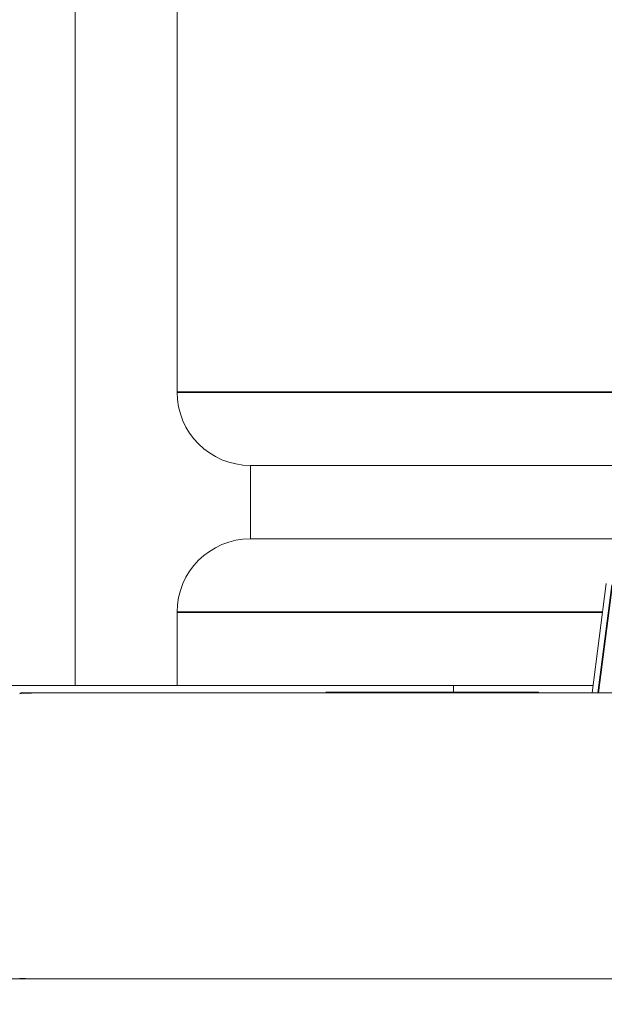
# Model space of a CAD drawing. Header units: millimetres. Extents: x 4 to 1188, y 1 to 840.
# Tile 150 of 256: x 706.448 to 706.676, y 493.952 to 494.336. Entities that reach past the tile are written whole.
import ezdxf

# ---------------------------------------------------------------- set-up
doc = ezdxf.new("R2010")
doc.units = ezdxf.units.MM
doc.layers.add('1', color=7, linetype='Continuous')
doc.styles.add('Arial Unicode MS', font='Arial Unicode MS')
doc.dimstyles.get("Standard").update_dxf_attribs({"dimtxt": 0.18, "dimasz": 0.18, "dimexe": 0.18, "dimexo": 0.0625, "dimgap": 0.09, "dimtad": 0, "dimtih": 1, "dimtoh": 1, "dimdec": 4, "dimzin": 0, "dimdsep": 46, "dimtxsty": 'Standard', "dimcen": 0.09, "dimadec": 0, "dimazin": 0, "dimtfac": 1, "dimtdec": 4, "dimtofl": 0, "dimtmove": 0, "dimatfit": 3, "dimfxl": 0, "dimtolj": 1, "dimtzin": 0, "dimarcsym": 0})

# ---------------------------------------------------------------- blocks, each defined once
blk = doc.blocks.new('_U46')
at = {"layer": '1', "color": 18, "lineweight": 35}
for p, q in [((686.89813, 499.38189), (667.74099, 499.38189)), ((669.74099, 499.38189), (669.74099, 485.8009)), ((715.23717, 485.8009), (667.74099, 485.8009))]:
    blk.add_line(p, q, dxfattribs=at)
at = {"layer": '1', "color": 18, "lineweight": 70}
for points in [[(669.74099, 499.38189), (670.51692, 495.88189), (668.96505, 495.88189)], [(669.74099, 485.8009), (668.96505, 489.3009), (670.51692, 489.30091)]]:
    blk.add_solid(points, dxfattribs=at)
at = {"layer": '1', "color": 18, "linetype": 'Continuous', "lineweight": 13, "insert": (669.2881, 490.54557), "char_height": 3, "attachment_point": 7, "rotation": 90, "line_spacing_factor": 1.047437, "style": 'Arial Unicode MS'}
blk.add_mtext('\\fArial Unicode MS|b0|i0;\\W1.0000;95', dxfattribs=at)

msp = doc.modelspace()

# ---------------------------------------------------------------- hatches: boundary and pattern name
at = {"layer": '1', "linetype": 'Continuous', "lineweight": 35}
h = msp.add_hatch(dxfattribs=at)
h.set_pattern_fill('ANSI31', color=154, scale=1.55, angle=29.9848, style=0)
h.paths.add_polyline_path([(701.47445, 493.72832), (701.47445, 493.96236), (703.25285, 493.96236), (703.25285, 493.72832)], flags=0)
h.paths.add_polyline_path([(703.38877, 493.72832), (703.38877, 493.96236), (711.35879, 493.96236), (711.35879, 493.72832)], flags=0)
h.paths.add_polyline_path([(700.37629, 493.72832), (700.37629, 493.96236), (701.06811, 493.96236), (701.06811, 493.72832)], flags=0)

# ---------------------------------------------------------------- linework, layer by layer
at = {"layer": '1', "color": 154, "linetype": 'Continuous', "lineweight": 13}
for p, q in [((706.46956, 494.07662), (706.46956, 495.54975)), ((706.50918, 494.70522), (706.50918, 494.19093)), ((706.53776, 494.16236), (706.53776, 494.13379)), ((707.38061, 494.16236), (706.53776, 494.16236)), ((706.81505, 494.13379), (706.53776, 494.13379)), ((706.67622, 494.11639), (706.67075, 494.07379)), ((706.50918, 494.10522), (706.50918, 494.07665)), ((706.40551, 494.07665), (706.61674, 494.07665)), ((706.67111, 494.07665), (706.40553, 494.07665)), ((706.44897, 494.07379), (706.49538, 494.07379)), ((706.45702, 494.07379), (706.44897, 494.07379)), ((706.45702, 494.07379), (706.70634, 494.07379)), ((706.49538, 494.07379), (706.57174, 494.07379)), ((706.57498, 494.07379), (706.56706, 494.07379)), ((706.57752, 494.07408), (706.5743, 494.07408)), ((706.57431, 494.07408), (706.5748, 494.07408)), ((706.57498, 494.07379), (706.57498, 494.07408)), ((706.58116, 494.07408), (706.58585, 494.07408)), ((706.58595, 494.07408), (706.58545, 494.07408)), ((706.58664, 494.07408), (706.59053, 494.07408)), ((706.58764, 494.07408), (706.59466, 494.07408)), ((706.58985, 494.07379), (706.58985, 494.07408)), ((706.59054, 494.07408), (706.58985, 494.07408)), ((706.59054, 494.07379), (706.58985, 494.07379)), ((706.58997, 494.07379), (706.59896, 494.07379)), ((706.59421, 494.07379), (706.59421, 494.07408)), ((706.59445, 494.07379), (706.59445, 494.07379)), ((706.59455, 494.07408), (706.5968, 494.07408)), ((706.59478, 494.07379), (706.59477, 494.07379)), ((706.59501, 494.07408), (706.59501, 494.07379)), ((706.6015, 494.07379), (706.6015, 494.07408)), ((706.61421, 494.07408), (706.62017, 494.07408)), ((706.61674, 494.07665), (706.67112, 494.07665)), ((706.61674, 494.07665), (706.61674, 494.07408)), ((706.61674, 494.07379), (706.7236, 494.07379)), ((706.62017, 494.07408), (706.6189, 494.07408)), ((706.6189, 494.07379), (706.6189, 494.07408)), ((706.62121, 494.07379), (706.6189, 494.07379)), ((706.62769, 494.07379), (706.62007, 494.07379)), ((706.62051, 494.07408), (706.62509, 494.07408)), ((706.62353, 494.07379), (706.62353, 494.07408)), ((706.62353, 494.07408), (706.6335, 494.07408)), ((706.62779, 494.07408), (706.62353, 494.07408)), ((706.62779, 494.07379), (706.62353, 494.07379)), ((706.62509, 494.07379), (706.62485, 494.07379)), ((706.62769, 494.07408), (706.62769, 494.07379)), ((706.6355, 494.07408), (706.6305, 494.07408)), ((706.6355, 494.07379), (706.6305, 494.07379)), ((706.6335, 494.07408), (706.64986, 494.07408)), ((706.63971, 494.07379), (706.63481, 494.07379)), ((706.64825, 494.07408), (706.6355, 494.07408)), ((706.64825, 494.07379), (706.6355, 494.07379)), ((706.63796, 494.07379), (706.63796, 494.07408)), ((706.64354, 494.07379), (706.64354, 494.07408)), ((706.64442, 494.07379), (706.64354, 494.07379)), ((706.64825, 494.07379), (706.64825, 494.07408)), ((706.64986, 494.07408), (706.64825, 494.07408)), ((706.64986, 494.07379), (706.64825, 494.07379)), ((706.64986, 494.07379), (706.64986, 494.07408)), ((703.38877, 493.96236), (711.35879, 493.96236)), ((706.70634, 493.96236), (706.45702, 493.96236))]:
    msp.add_line(p, q, dxfattribs=at)
at = {"layer": '1', "color": 154, "linetype": 'Continuous', "lineweight": 35}
for p, q in [((706.50918, 494.19093), (707.40918, 494.19093)), ((706.67854, 494.11593), (706.67313, 494.07379)), ((706.67482, 494.10522), (706.50918, 494.10522)), ((706.44897, 494.07379), (706.4479, 494.07356)), ((706.4479, 493.96259), (706.44897, 493.96236))]:
    msp.add_line(p, q, dxfattribs=at)
at = {"layer": '1', "color": 154, "linetype": 'Continuous', "lineweight": 13}
for centre, start, end in [((706.53776, 494.19093), 180, 270), ((706.53776, 494.10522), 90, 180)]:
    msp.add_arc(centre, 0.02857, start, end, dxfattribs=at)
for centre, major_axis, start_param, end_param in [((706.45702, 494.05236), (-0.06265, 0), 4.712389, 4.85849), ((706.45702, 493.98379), (0.06265, 0), 4.566288, 4.712389)]:
    msp.add_ellipse(centre, major_axis=major_axis, ratio=0.34202, start_param=start_param, end_param=end_param, dxfattribs=at)
for points, knots in [([(706.57498, 494.07408), (706.57458, 494.07408), (706.5738, 494.07408), (706.57269, 494.07408), (706.57168, 494.07408), (706.57077, 494.07408), (706.56994, 494.07408), (706.56922, 494.07408), (706.56859, 494.07408), (706.56806, 494.07408), (706.56763, 494.07408), (706.56732, 494.07408), (706.56711, 494.07408), (706.56701, 494.07408), (706.56704, 494.07408), (706.56718, 494.07408), (706.56741, 494.07408), (706.56766, 494.07408), (706.56779, 494.07408)], [0, 0, 0, 0, 0.070442, 0.138089, 0.203178, 0.266139, 0.327929, 0.38919, 0.450254, 0.512347, 0.573843, 0.633933, 0.69346, 0.752479, 0.812386, 0.87307, 0.935184, 1, 1, 1, 1]), ([(706.56779, 494.07408), (706.56789, 494.07408), (706.5681, 494.07408), (706.56846, 494.07408), (706.56888, 494.07408), (706.56933, 494.07408), (706.56982, 494.07408), (706.57035, 494.07408), (706.57092, 494.07408), (706.57154, 494.07408), (706.57219, 494.07408), (706.57287, 494.07408), (706.57358, 494.07408), (706.57431, 494.07408), (706.57507, 494.07408), (706.57587, 494.07408), (706.57669, 494.07408), (706.57724, 494.07408), (706.57752, 494.07408)], [0, 0, 0, 0, 0.069834, 0.137027, 0.201482, 0.26454, 0.325973, 0.386386, 0.445761, 0.505612, 0.565114, 0.62475, 0.684179, 0.744219, 0.805179, 0.868395, 0.933204, 1, 1, 1, 1]), ([(706.57646, 494.07408), (706.57616, 494.07408), (706.57556, 494.07408), (706.57472, 494.07408), (706.57393, 494.07408), (706.57321, 494.07408), (706.57261, 494.07408), (706.57213, 494.07408), (706.57183, 494.07408), (706.57169, 494.07408), (706.57171, 494.07408), (706.57178, 494.07408), (706.57195, 494.07408), (706.57214, 494.07408), (706.57224, 494.07408)], [0, 0, 0, 0, 0.085719, 0.171409, 0.258144, 0.346929, 0.433983, 0.516734, 0.597416, 0.678635, 0.760267, 0.840143, 0.920177, 1, 1, 1, 1]), ([(706.57224, 494.07408), (706.57233, 494.07408), (706.5725, 494.07408), (706.57283, 494.07408), (706.57318, 494.07408), (706.5736, 494.07408), (706.57405, 494.07408), (706.57456, 494.07408), (706.5751, 494.07408), (706.57568, 494.07408), (706.57629, 494.07408), (706.57693, 494.07408), (706.57759, 494.07408), (706.57827, 494.07408), (706.57897, 494.07408), (706.57969, 494.07408), (706.58042, 494.07408), (706.58091, 494.07408), (706.58116, 494.07408)], [0, 0, 0, 0, 0.066317, 0.129769, 0.19137, 0.251932, 0.311622, 0.370964, 0.430518, 0.491181, 0.552101, 0.612139, 0.672483, 0.733576, 0.79644, 0.860911, 0.929048, 1, 1, 1, 1]), ([(706.5748, 494.07408), (706.57492, 494.07408), (706.57515, 494.07408), (706.5756, 494.07408), (706.57611, 494.07408), (706.57669, 494.07408), (706.57733, 494.07408), (706.57805, 494.07408), (706.57884, 494.07408), (706.57969, 494.07408), (706.58059, 494.07408), (706.58152, 494.07408), (706.58248, 494.07408), (706.58347, 494.07408), (706.58448, 494.07408), (706.58551, 494.07408), (706.58657, 494.07408), (706.58728, 494.07408), (706.58764, 494.07408)], [0, 0, 0, 0, 0.062131, 0.121966, 0.18057, 0.238576, 0.296, 0.354359, 0.413781, 0.475098, 0.53728, 0.598918, 0.661235, 0.724322, 0.789217, 0.856397, 0.926508, 1, 1, 1, 1]), ([(706.58985, 494.07408), (706.58971, 494.07408), (706.58943, 494.07408), (706.5889, 494.07408), (706.5883, 494.07408), (706.58761, 494.07408), (706.58685, 494.07408), (706.58601, 494.07408), (706.58508, 494.07408), (706.58409, 494.07408), (706.58305, 494.07408), (706.58197, 494.07408), (706.58086, 494.07408), (706.57973, 494.07408), (706.57857, 494.07408), (706.57739, 494.07408), (706.57619, 494.07408), (706.57539, 494.07408), (706.57498, 494.07408)], [0, 0, 0, 0, 0.0636, 0.125297, 0.185569, 0.244698, 0.303717, 0.36292, 0.4233, 0.485177, 0.547083, 0.608525, 0.669965, 0.732299, 0.79565, 0.861055, 0.929122, 1, 1, 1, 1]), ([(706.58985, 494.07379), (706.58971, 494.07379), (706.58943, 494.07379), (706.5889, 494.07379), (706.5883, 494.07379), (706.58761, 494.07379), (706.58685, 494.07379), (706.58601, 494.07379), (706.58508, 494.07379), (706.58409, 494.07379), (706.58305, 494.07379), (706.58197, 494.07379), (706.58086, 494.07379), (706.57973, 494.07379), (706.57857, 494.07379), (706.57739, 494.07379), (706.57619, 494.07379), (706.57539, 494.07379), (706.57498, 494.07379)], [0, 0, 0, 0, 0.0636, 0.125297, 0.185569, 0.244698, 0.303717, 0.36292, 0.4233, 0.485177, 0.547083, 0.608525, 0.669965, 0.732299, 0.79565, 0.861055, 0.929122, 1, 1, 1, 1]), ([(706.58545, 494.07408), (706.58536, 494.07408), (706.58518, 494.07408), (706.58486, 494.07408), (706.58448, 494.07408), (706.58408, 494.07408), (706.58362, 494.07408), (706.58311, 494.07408), (706.58257, 494.07408), (706.58199, 494.07408), (706.58137, 494.07408), (706.58073, 494.07408), (706.58006, 494.07408), (706.57938, 494.07408), (706.57868, 494.07408), (706.57795, 494.07408), (706.57721, 494.07408), (706.57672, 494.07408), (706.57646, 494.07408)], [0, 0, 0, 0, 0.066572, 0.13029, 0.192297, 0.252922, 0.312507, 0.371488, 0.430679, 0.491399, 0.55197, 0.611245, 0.671453, 0.732173, 0.795077, 0.860442, 0.928163, 1, 1, 1, 1]), ([(706.58275, 494.07408), (706.58254, 494.07408), (706.58213, 494.07408), (706.58157, 494.07408), (706.58104, 494.07408), (706.58059, 494.07408), (706.58018, 494.07408), (706.57982, 494.07408), (706.57952, 494.07408), (706.57919, 494.07408), (706.57892, 494.07408), (706.5788, 494.07408), (706.57888, 494.07408), (706.5791, 494.07408), (706.57922, 494.07408)], [0, 0, 0, 0, 0.076073, 0.148412, 0.216418, 0.281164, 0.343381, 0.404328, 0.463673, 0.52286, 0.638732, 0.753818, 0.872606, 1, 1, 1, 1]), ([(706.57922, 494.07408), (706.57935, 494.07408), (706.5796, 494.07408), (706.5802, 494.07408), (706.58095, 494.07408), (706.58167, 494.07408), (706.58231, 494.07408), (706.58282, 494.07408), (706.58335, 494.07408), (706.58389, 494.07408), (706.58446, 494.07408), (706.58504, 494.07408), (706.58564, 494.07408), (706.58604, 494.07408), (706.58624, 494.07408)], [0, 0, 0, 0, 0.118287, 0.232233, 0.346524, 0.465805, 0.527138, 0.589344, 0.651742, 0.715748, 0.781761, 0.851382, 0.923764, 1, 1, 1, 1]), ([(706.58975, 494.07408), (706.58962, 494.07408), (706.58936, 494.07408), (706.58876, 494.07408), (706.58802, 494.07408), (706.5873, 494.07408), (706.58667, 494.07408), (706.58617, 494.07408), (706.58565, 494.07408), (706.5851, 494.07408), (706.58454, 494.07408), (706.58396, 494.07408), (706.58335, 494.07408), (706.58295, 494.07408), (706.58275, 494.07408)], [0, 0, 0, 0, 0.121251, 0.236225, 0.351248, 0.46958, 0.530064, 0.590153, 0.652342, 0.715003, 0.781621, 0.850161, 0.923157, 1, 1, 1, 1]), ([(706.58624, 494.07408), (706.58645, 494.07408), (706.58684, 494.07408), (706.58738, 494.07408), (706.58788, 494.07408), (706.58833, 494.07408), (706.58873, 494.07408), (706.58908, 494.07408), (706.58939, 494.07408), (706.5897, 494.07408), (706.58999, 494.07408), (706.59013, 494.07408), (706.59006, 494.07408), (706.58985, 494.07408), (706.58975, 494.07408)], [0, 0, 0, 0, 0.074627, 0.14464, 0.212124, 0.276993, 0.339648, 0.40073, 0.46211, 0.523286, 0.642551, 0.758565, 0.876614, 1, 1, 1, 1]), ([(706.59421, 494.07408), (706.59406, 494.07408), (706.59377, 494.07408), (706.59312, 494.07408), (706.59237, 494.07408), (706.59147, 494.07408), (706.59044, 494.07408), (706.58929, 494.07408), (706.58801, 494.07408), (706.58711, 494.07408), (706.58664, 494.07408)], [0, 0, 0, 0, 0.124835, 0.244778, 0.360989, 0.477964, 0.596922, 0.721591, 0.855098, 1, 1, 1, 1]), ([(706.59421, 494.07379), (706.59406, 494.07379), (706.59377, 494.07379), (706.59312, 494.07379), (706.59237, 494.07379), (706.59147, 494.07379), (706.59044, 494.07379), (706.58929, 494.07379), (706.58801, 494.07379), (706.58711, 494.07379), (706.58664, 494.07379)], [0, 0, 0, 0, 0.124835, 0.244778, 0.360989, 0.477964, 0.596922, 0.721591, 0.855098, 1, 1, 1, 1]), ([(706.6015, 494.07408), (706.60111, 494.07408), (706.60034, 494.07408), (706.59926, 494.07408), (706.59829, 494.07408), (706.59741, 494.07408), (706.59666, 494.07408), (706.596, 494.07408), (706.59543, 494.07408), (706.59515, 494.07408), (706.59501, 494.07408)], [0, 0, 0, 0, 0.137903, 0.268873, 0.395178, 0.517089, 0.636743, 0.756222, 0.876628, 1, 1, 1, 1]), ([(706.6015, 494.07379), (706.60111, 494.07379), (706.60034, 494.07379), (706.59926, 494.07379), (706.59829, 494.07379), (706.59741, 494.07379), (706.59666, 494.07379), (706.596, 494.07379), (706.59543, 494.07379), (706.59515, 494.07379), (706.59501, 494.07379)], [0, 0, 0, 0, 0.137903, 0.268873, 0.395178, 0.517089, 0.636743, 0.756222, 0.876628, 1, 1, 1, 1]), ([(706.5968, 494.07408), (706.59699, 494.07408), (706.59735, 494.07408), (706.59791, 494.07408), (706.5985, 494.07408), (706.5991, 494.07408), (706.5997, 494.07408), (706.60033, 494.07408), (706.60096, 494.07408), (706.60161, 494.07408), (706.60227, 494.07408), (706.60295, 494.07408), (706.60366, 494.07408), (706.60437, 494.07408), (706.6051, 494.07408), (706.60583, 494.07408), (706.6066, 494.07408), (706.60737, 494.07408), (706.60817, 494.07408), (706.60898, 494.07408), (706.60981, 494.07408), (706.61066, 494.07408), (706.61153, 494.07408), (706.61241, 494.07408), (706.61331, 494.07408), (706.61391, 494.07408), (706.61421, 494.07408)], [0, 0, 0, 0, 0.063114, 0.123615, 0.180974, 0.235261, 0.287101, 0.336031, 0.382382, 0.426334, 0.468211, 0.50825, 0.546628, 0.58365, 0.618994, 0.653583, 0.687156, 0.720422, 0.75323, 0.78626, 0.819504, 0.853545, 0.888308, 0.923996, 0.96135, 1, 1, 1, 1]), ([(706.60295, 494.07408), (706.60273, 494.07408), (706.60228, 494.07408), (706.60166, 494.07408), (706.60109, 494.07408), (706.60059, 494.07408), (706.60015, 494.07408), (706.59976, 494.07408), (706.59943, 494.07408), (706.59914, 494.07408), (706.59896, 494.07408), (706.59892, 494.07408), (706.59899, 494.07408), (706.59919, 494.07408), (706.59952, 494.07408), (706.59997, 494.07408), (706.60054, 494.07408), (706.60099, 494.07408), (706.60123, 494.07408)], [0, 0, 0, 0, 0.040773, 0.080851, 0.120114, 0.160024, 0.200507, 0.242303, 0.286488, 0.332651, 0.383767, 0.443091, 0.510974, 0.588295, 0.675908, 0.773346, 0.881594, 1, 1, 1, 1]), ([(706.60123, 494.07408), (706.60147, 494.07408), (706.60194, 494.07408), (706.60268, 494.07408), (706.60343, 494.07408), (706.60417, 494.07408), (706.60493, 494.07408), (706.60569, 494.07408), (706.60645, 494.07408), (706.60701, 494.07408), (706.60727, 494.07408)], [0, 0, 0, 0, 0.170464, 0.327198, 0.470509, 0.6006, 0.717486, 0.822846, 0.916112, 1, 1, 1, 1]), ([(706.6189, 494.07408), (706.61872, 494.07408), (706.61836, 494.07408), (706.6178, 494.07408), (706.61722, 494.07408), (706.61663, 494.07408), (706.61601, 494.07408), (706.6154, 494.07408), (706.61477, 494.07408), (706.61412, 494.07408), (706.61345, 494.07408), (706.61278, 494.07408), (706.61209, 494.07408), (706.61137, 494.07408), (706.61065, 494.07408), (706.60991, 494.07408), (706.60914, 494.07408), (706.60836, 494.07408), (706.60757, 494.07408), (706.60675, 494.07408), (706.60592, 494.07408), (706.60507, 494.07408), (706.6042, 494.07408), (706.60331, 494.07408), (706.60241, 494.07408), (706.60181, 494.07408), (706.6015, 494.07408)], [0, 0, 0, 0, 0.062874, 0.122837, 0.179657, 0.23396, 0.285595, 0.334513, 0.380905, 0.424895, 0.466529, 0.506488, 0.545032, 0.581831, 0.617448, 0.652067, 0.68588, 0.719175, 0.752182, 0.78524, 0.818656, 0.852548, 0.887626, 0.923635, 0.961022, 1, 1, 1, 1]), ([(706.6189, 494.07379), (706.61872, 494.07379), (706.61836, 494.07379), (706.6178, 494.07379), (706.61722, 494.07379), (706.61663, 494.07379), (706.61601, 494.07379), (706.6154, 494.07379), (706.61477, 494.07379), (706.61412, 494.07379), (706.61345, 494.07379), (706.61278, 494.07379), (706.61209, 494.07379), (706.61137, 494.07379), (706.61065, 494.07379), (706.60991, 494.07379), (706.60914, 494.07379), (706.60836, 494.07379), (706.60757, 494.07379), (706.60675, 494.07379), (706.60592, 494.07379), (706.60507, 494.07379), (706.6042, 494.07379), (706.60331, 494.07379), (706.60241, 494.07379), (706.60181, 494.07379), (706.6015, 494.07379)], [0, 0, 0, 0, 0.062874, 0.122837, 0.179657, 0.23396, 0.285595, 0.334513, 0.380905, 0.424895, 0.466529, 0.506488, 0.545032, 0.581831, 0.617448, 0.652067, 0.68588, 0.719175, 0.752182, 0.78524, 0.818656, 0.852548, 0.887626, 0.923635, 0.961022, 1, 1, 1, 1]), ([(706.61449, 494.07408), (706.61424, 494.07408), (706.61377, 494.07408), (706.61303, 494.07408), (706.61228, 494.07408), (706.61155, 494.07408), (706.61082, 494.07408), (706.6101, 494.07408), (706.60938, 494.07408), (706.60864, 494.07408), (706.60792, 494.07408), (706.6072, 494.07408), (706.60649, 494.07408), (706.60577, 494.07408), (706.60506, 494.07408), (706.60435, 494.07408), (706.60364, 494.07408), (706.60318, 494.07408), (706.60295, 494.07408)], [0, 0, 0, 0, 0.118432, 0.226295, 0.323755, 0.41098, 0.488319, 0.556611, 0.615569, 0.667048, 0.713541, 0.757735, 0.79954, 0.839813, 0.879732, 0.91913, 0.959218, 1, 1, 1, 1]), ([(706.60727, 494.07408), (706.60749, 494.07408), (706.60792, 494.07408), (706.60859, 494.07408), (706.60927, 494.07408), (706.60995, 494.07408), (706.61064, 494.07408), (706.61133, 494.07408), (706.61203, 494.07408), (706.61249, 494.07408), (706.61272, 494.07408)], [0, 0, 0, 0, 0.134393, 0.262803, 0.38593, 0.507853, 0.627247, 0.748261, 0.872335, 1, 1, 1, 1]), ([(706.61272, 494.07408), (706.61296, 494.07408), (706.61343, 494.07408), (706.61407, 494.07408), (706.61466, 494.07408), (706.61517, 494.07408), (706.61563, 494.07408), (706.61601, 494.07408), (706.61633, 494.07408), (706.61659, 494.07408), (706.61675, 494.07408), (706.61679, 494.07408), (706.6167, 494.07408), (706.6165, 494.07408), (706.61617, 494.07408), (706.61572, 494.07408), (706.61517, 494.07408), (706.61472, 494.07408), (706.61449, 494.07408)], [0, 0, 0, 0, 0.043119, 0.084777, 0.125232, 0.166126, 0.207413, 0.250196, 0.294277, 0.341348, 0.392964, 0.452351, 0.519819, 0.596849, 0.682952, 0.778459, 0.884371, 1, 1, 1, 1]), ([(706.62769, 494.07408), (706.62732, 494.07408), (706.6266, 494.07408), (706.62558, 494.07408), (706.62464, 494.07408), (706.62379, 494.07408), (706.62302, 494.07408), (706.62234, 494.07408), (706.62173, 494.07408), (706.62121, 494.07408), (706.62078, 494.07408), (706.62045, 494.07408), (706.62021, 494.07408), (706.62008, 494.07408), (706.62003, 494.07408), (706.6201, 494.07408), (706.62024, 494.07408), (706.62042, 494.07408), (706.62051, 494.07408)], [0, 0, 0, 0, 0.069298, 0.135561, 0.199671, 0.261716, 0.322662, 0.382907, 0.443032, 0.503501, 0.563724, 0.62398, 0.683629, 0.743848, 0.805192, 0.867649, 0.932778, 1, 1, 1, 1]), ([(706.62509, 494.07408), (706.62505, 494.07408), (706.62496, 494.07408), (706.62486, 494.07408), (706.62484, 494.07408), (706.62485, 494.07408), (706.62493, 494.07408), (706.62505, 494.07408), (706.62524, 494.07408), (706.62547, 494.07408), (706.62575, 494.07408), (706.62609, 494.07408), (706.62648, 494.07408), (706.62691, 494.07408), (706.62741, 494.07408), (706.62794, 494.07408), (706.62853, 494.07408), (706.62895, 494.07408), (706.62916, 494.07408)], [0, 0, 0, 0, 0.077361, 0.15048, 0.219977, 0.286681, 0.349678, 0.41068, 0.469427, 0.526756, 0.583142, 0.638824, 0.695263, 0.752696, 0.810849, 0.871356, 0.934436, 1, 1, 1, 1]), ([(706.63796, 494.07408), (706.63757, 494.07408), (706.6368, 494.07408), (706.63556, 494.07408), (706.63431, 494.07408), (706.63303, 494.07408), (706.63172, 494.07408), (706.63039, 494.07408), (706.62903, 494.07408), (706.62814, 494.07408), (706.62769, 494.07408)], [0, 0, 0, 0, 0.127893, 0.251579, 0.372793, 0.492778, 0.61359, 0.737809, 0.86618, 1, 1, 1, 1]), ([(706.63796, 494.07379), (706.63757, 494.07379), (706.6368, 494.07379), (706.63556, 494.07379), (706.63431, 494.07379), (706.63303, 494.07379), (706.63172, 494.07379), (706.63039, 494.07379), (706.62903, 494.07379), (706.62814, 494.07379), (706.62769, 494.07379)], [0, 0, 0, 0, 0.127893, 0.251579, 0.372793, 0.492778, 0.61359, 0.737809, 0.86618, 1, 1, 1, 1]), ([(706.63481, 494.07408), (706.63447, 494.07408), (706.6338, 494.07408), (706.63279, 494.07408), (706.63184, 494.07408), (706.63093, 494.07408), (706.63007, 494.07408), (706.62926, 494.07408), (706.62849, 494.07408), (706.62802, 494.07408), (706.62779, 494.07408)], [0, 0, 0, 0, 0.14786, 0.283561, 0.412369, 0.534236, 0.652692, 0.768663, 0.883652, 1, 1, 1, 1]), ([(706.63481, 494.07379), (706.63447, 494.07379), (706.6338, 494.07379), (706.63279, 494.07379), (706.63184, 494.07379), (706.63093, 494.07379), (706.63007, 494.07379), (706.62926, 494.07379), (706.62849, 494.07379), (706.62802, 494.07379), (706.62779, 494.07379)], [0, 0, 0, 0, 0.14786, 0.283561, 0.412369, 0.534236, 0.652692, 0.768663, 0.883652, 1, 1, 1, 1]), ([(706.62916, 494.07408), (706.62943, 494.07408), (706.62995, 494.07408), (706.63073, 494.07408), (706.6315, 494.07408), (706.63225, 494.07408), (706.63298, 494.07408), (706.63369, 494.07408), (706.63439, 494.07408), (706.63506, 494.07408), (706.6357, 494.07408), (706.6363, 494.07408), (706.63686, 494.07408), (706.63739, 494.07408), (706.63786, 494.07408), (706.63829, 494.07408), (706.63869, 494.07408), (706.63891, 494.07408), (706.63902, 494.07408)], [0, 0, 0, 0, 0.065801, 0.128677, 0.188676, 0.247598, 0.304849, 0.361786, 0.419523, 0.478682, 0.53877, 0.598799, 0.660184, 0.722952, 0.787993, 0.855404, 0.926153, 1, 1, 1, 1]), ([(706.6305, 494.07408), (706.63081, 494.07408), (706.63142, 494.07408), (706.63234, 494.07408), (706.63324, 494.07408), (706.63412, 494.07408), (706.63499, 494.07408), (706.63584, 494.07408), (706.63668, 494.07408), (706.63721, 494.07408), (706.63748, 494.07408)], [0, 0, 0, 0, 0.136729, 0.268515, 0.395529, 0.52, 0.640496, 0.761236, 0.880107, 1, 1, 1, 1]), ([(706.63902, 494.07408), (706.63912, 494.07408), (706.63931, 494.07408), (706.63952, 494.07408), (706.63965, 494.07408), (706.63973, 494.07408), (706.63972, 494.07408), (706.63964, 494.07408), (706.63949, 494.07408), (706.63927, 494.07408), (706.63898, 494.07408), (706.6386, 494.07408), (706.63816, 494.07408), (706.63764, 494.07408), (706.63704, 494.07408), (706.63637, 494.07408), (706.63562, 494.07408), (706.63509, 494.07408), (706.63481, 494.07408)], [0, 0, 0, 0, 0.072866, 0.141887, 0.207453, 0.270438, 0.331641, 0.390108, 0.448069, 0.505503, 0.562488, 0.619084, 0.676416, 0.735452, 0.796241, 0.860406, 0.928305, 1, 1, 1, 1]), ([(706.63748, 494.07408), (706.63783, 494.07408), (706.63851, 494.07408), (706.63946, 494.07408), (706.64034, 494.07408), (706.64114, 494.07408), (706.64186, 494.07408), (706.64251, 494.07408), (706.64307, 494.07408), (706.64355, 494.07408), (706.64394, 494.07408), (706.64423, 494.07408), (706.64439, 494.07408), (706.64445, 494.07408), (706.64439, 494.07408), (706.64423, 494.07408), (706.64394, 494.07408), (706.64368, 494.07408), (706.64354, 494.07408)], [0, 0, 0, 0, 0.061997, 0.122088, 0.181375, 0.239508, 0.297836, 0.35688, 0.417282, 0.47964, 0.5425, 0.604962, 0.666991, 0.730216, 0.794173, 0.860458, 0.928578, 1, 1, 1, 1]), ([(706.64354, 494.07408), (706.64339, 494.07408), (706.6431, 494.07408), (706.64257, 494.07408), (706.64197, 494.07408), (706.64131, 494.07408), (706.64058, 494.07408), (706.63977, 494.07408), (706.63891, 494.07408), (706.63828, 494.07408), (706.63796, 494.07408)], [0, 0, 0, 0, 0.132462, 0.26165, 0.387547, 0.510782, 0.632675, 0.75466, 0.876523, 1, 1, 1, 1]), ([(706.64354, 494.07379), (706.64339, 494.07379), (706.6431, 494.07379), (706.64257, 494.07379), (706.64197, 494.07379), (706.64131, 494.07379), (706.64058, 494.07379), (706.63977, 494.07379), (706.63891, 494.07379), (706.63828, 494.07379), (706.63796, 494.07379)], [0, 0, 0, 0, 0.132462, 0.26165, 0.387547, 0.510782, 0.632675, 0.75466, 0.876523, 1, 1, 1, 1])]:
    msp.add_open_spline(points, degree=3, knots=knots, dxfattribs=at)
msp.add_open_spline([(706.59445, 494.07408), (706.59445, 494.07379)], degree=1, dxfattribs=at)

# ---------------------------------------------------------------- dimensions: what is measured, and where the dimension line sits
at = {"layer": '1', "color": 18, "linetype": 'Continuous', "lineweight": 13}
dim = msp.add_linear_dim(base=(669.74099, 485.8009), p1=(695.04099, 499.38189), p2=(756.7381, 485.8009), angle=90, dimstyle='Standard', override={"dimtxt": 3, "dimasz": 3.5, "dimexe": 2, "dimexo": 1, "dimgap": 1.5, "dimtad": 1, "dimtih": 0, "dimtoh": 0, "dimdec": 0, "dimlfac": 7, "dimzin": 8, "dimdsep": 44, "dimlunit": 2, "dimtxsty": 'Arial Unicode MS', "dimsah": 1, "dimse1": 0, "dimse2": 0, "dimsd1": 0, "dimsd2": 0, "dimclrd": 18, "dimclre": 18, "dimclrt": 18, "dimtol": 0, "dimtm": -0.1, "dimtfac": 0.666667, "dimtdec": 2, "dimtofl": 1, "dimtmove": 0, "dimtzin": 8, "dimlwd": 35, "dimlwe": 35}, dxfattribs=at)
dim.commit()
dim.dimension.update_dxf_attribs({"geometry": '_U46', "text_midpoint": (669.74099, 492.5914), "dimtype": 160})

doc.saveas('drawing.dxf')
